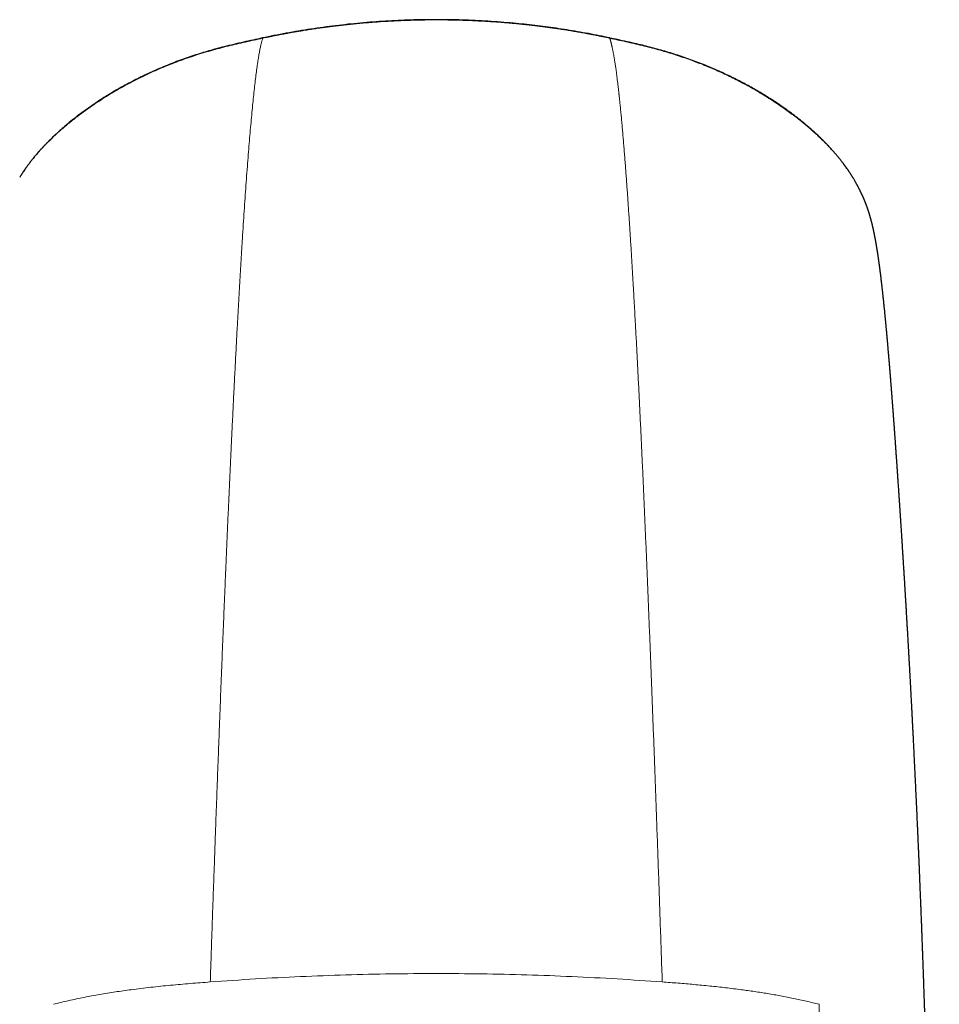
# Model space of a CAD drawing. Header units: millimetres. Extents: x 8 to 578, y 12 to 587.
# Tile 9 of 155: x 302 to 328, y 251 to 280. Entities that reach past the tile are written whole.
import ezdxf

# ---------------------------------------------------------------- set-up
doc = ezdxf.new("R2010")
doc.units = ezdxf.units.MM

msp = doc.modelspace()

# ---------------------------------------------------------------- linework, layer by layer
at = {"color": 7, "linetype": 'Continuous', "lineweight": 30}
for p, q in [((302.043, 275.142), (302.032, 275.123)), ((325.972, 275.119), (325.976, 275.112))]:
    msp.add_line(p, q, dxfattribs=at)
for points, knots in [([(314, 279.658), (313.878, 279.657), (313.634, 279.656), (313.27, 279.648), (312.906, 279.634), (312.544, 279.615), (312.184, 279.59), (311.825, 279.561), (311.466, 279.525), (311.109, 279.485), (310.753, 279.438), (310.398, 279.387), (310.043, 279.33), (309.689, 279.268), (309.345, 279.202), (309.121, 279.155), (309.013, 279.133)], [0, 0, 0, 0, 0.072138, 0.143982, 0.215586, 0.287005, 0.358301, 0.429541, 0.500792, 0.572125, 0.643615, 0.715338, 0.787372, 0.8598, 0.932704, 1, 1, 1, 1]), ([(318.987, 279.133), (318.884, 279.155), (318.68, 279.198), (318.371, 279.257), (318.062, 279.312), (317.753, 279.364), (317.445, 279.41), (317.138, 279.453), (316.833, 279.492), (316.527, 279.526), (316.2, 279.558), (315.853, 279.588), (315.485, 279.613), (315.116, 279.633), (314.746, 279.647), (314.373, 279.656), (314.125, 279.657), (314, 279.658)], [0, 0, 0, 0, 0.064118, 0.127804, 0.191112, 0.2541, 0.316822, 0.378215, 0.439454, 0.500587, 0.561664, 0.634363, 0.707119, 0.779999, 0.853067, 0.926382, 1, 1, 1, 1]), ([(309.014, 279.132), (308.922, 279.112), (308.737, 279.072), (308.46, 279.012), (308.182, 278.948), (307.924, 278.884), (307.687, 278.822), (307.469, 278.76), (307.251, 278.695), (307.033, 278.626), (306.814, 278.552), (306.594, 278.473), (306.376, 278.389), (306.159, 278.302), (305.945, 278.21), (305.733, 278.114), (305.525, 278.015), (305.318, 277.911), (305.112, 277.803), (304.907, 277.69), (304.703, 277.572), (304.502, 277.45), (304.304, 277.323), (304.109, 277.192), (303.919, 277.059), (303.733, 276.921), (303.549, 276.779), (303.398, 276.655), (303.278, 276.552), (303.188, 276.473), (303.099, 276.393), (303.011, 276.311), (302.93, 276.233), (302.856, 276.16), (302.79, 276.092), (302.724, 276.024), (302.659, 275.954), (302.592, 275.879), (302.523, 275.8), (302.453, 275.717), (302.386, 275.634), (302.322, 275.552), (302.265, 275.474), (302.214, 275.403), (302.169, 275.339), (302.13, 275.281), (302.098, 275.231), (302.071, 275.19), (302.053, 275.16), (302.044, 275.145), (302.042, 275.142)], [0, 0, 0, 0, 0.029628, 0.059523, 0.089719, 0.120255, 0.144521, 0.16908, 0.193957, 0.219165, 0.245188, 0.271598, 0.298429, 0.325726, 0.353515, 0.381311, 0.409634, 0.438517, 0.468004, 0.498661, 0.529946, 0.561851, 0.594361, 0.627473, 0.660628, 0.694173, 0.727806, 0.761217, 0.77804, 0.794683, 0.811103, 0.827225, 0.842977, 0.855055, 0.866845, 0.878327, 0.889491, 0.900324, 0.912237, 0.923774, 0.934965, 0.945817, 0.956324, 0.964808, 0.973055, 0.981098, 0.986998, 0.992766, 0.998432, 1, 1, 1, 1]), ([(325.972, 275.118), (325.957, 275.144), (325.925, 275.196), (325.871, 275.279), (325.812, 275.366), (325.748, 275.457), (325.684, 275.543), (325.621, 275.625), (325.56, 275.701), (325.496, 275.779), (325.428, 275.857), (325.351, 275.943), (325.265, 276.037), (325.167, 276.138), (325.066, 276.238), (324.961, 276.338), (324.854, 276.437), (324.744, 276.534), (324.613, 276.646), (324.461, 276.77), (324.29, 276.904), (324.116, 277.033), (323.942, 277.157), (323.766, 277.277), (323.593, 277.389), (323.422, 277.496), (323.255, 277.596), (323.087, 277.693), (322.92, 277.786), (322.748, 277.877), (322.573, 277.966), (322.395, 278.054), (322.216, 278.137), (322.037, 278.218), (321.858, 278.294), (321.669, 278.372), (321.469, 278.449), (321.257, 278.527), (321.046, 278.6), (320.834, 278.669), (320.62, 278.734), (320.406, 278.796), (320.191, 278.854), (319.976, 278.909), (319.741, 278.966), (319.483, 279.024), (319.225, 279.081), (319.059, 279.116), (318.986, 279.131)], [0, 0, 0, 0, 0.011189, 0.022579, 0.034326, 0.046543, 0.059316, 0.069774, 0.08063, 0.091909, 0.10364, 0.115859, 0.13216, 0.149206, 0.166952, 0.185331, 0.204254, 0.223606, 0.243301, 0.273007, 0.303002, 0.332989, 0.362711, 0.391933, 0.420635, 0.447234, 0.473362, 0.498999, 0.52413, 0.548739, 0.574262, 0.599212, 0.623615, 0.647494, 0.670871, 0.693767, 0.720167, 0.745985, 0.771278, 0.796088, 0.820894, 0.84528, 0.869284, 0.892965, 0.916377, 0.946688, 0.976666, 1, 1, 1, 1]), ([(328.453, 237.953), (328.452, 237.996), (328.449, 238.081), (328.445, 238.206), (328.441, 238.325), (328.438, 238.439), (328.434, 238.549), (328.431, 238.653), (328.428, 238.754), (328.424, 238.851), (328.421, 238.944), (328.419, 239.02), (328.417, 239.081), (328.416, 239.125), (328.414, 239.166), (328.413, 239.202), (328.412, 239.234), (328.411, 239.262), (328.411, 239.285), (328.41, 239.304), (328.41, 239.318), (328.409, 239.327), (328.409, 239.335), (328.409, 239.345), (328.408, 239.357), (328.408, 239.373), (328.407, 239.391), (328.406, 239.42), (328.405, 239.46), (328.403, 239.51), (328.402, 239.558), (328.4, 239.606), (328.399, 239.653), (328.397, 239.702), (328.395, 239.757), (328.393, 239.818), (328.391, 239.882), (328.389, 239.95), (328.387, 240.022), (328.385, 240.082), (328.383, 240.13), (328.382, 240.164), (328.381, 240.197), (328.38, 240.226), (328.379, 240.253), (328.378, 240.279), (328.378, 240.302), (328.377, 240.323), (328.376, 240.34), (328.376, 240.352), (328.376, 240.362), (328.375, 240.373), (328.375, 240.386), (328.374, 240.402), (328.374, 240.422), (328.373, 240.446), (328.372, 240.476), (328.371, 240.51), (328.37, 240.547), (328.368, 240.601), (328.366, 240.671), (328.363, 240.756), (328.36, 240.83), (328.358, 240.893), (328.357, 240.946), (328.355, 240.995), (328.353, 241.041), (328.352, 241.084), (328.351, 241.123), (328.35, 241.159), (328.349, 241.19), (328.348, 241.219), (328.347, 241.25), (328.345, 241.283), (328.344, 241.319), (328.343, 241.357), (328.342, 241.401), (328.34, 241.448), (328.338, 241.499), (328.337, 241.552), (328.335, 241.606), (328.333, 241.662), (328.331, 241.712), (328.33, 241.752), (328.329, 241.782), (328.328, 241.808), (328.327, 241.829), (328.327, 241.845), (328.327, 241.856), (328.326, 241.867), (328.326, 241.879), (328.325, 241.894), (328.325, 241.914), (328.324, 241.936), (328.323, 241.963), (328.322, 241.991), (328.32, 242.058), (328.318, 242.124), (328.316, 242.188), (328.315, 242.216), (328.314, 242.243), (328.313, 242.269), (328.312, 242.292), (328.311, 242.312), (328.311, 242.329), (328.31, 242.342), (328.31, 242.355), (328.31, 242.367), (328.309, 242.383), (328.308, 242.402), (328.308, 242.424), (328.307, 242.45), (328.306, 242.479), (328.303, 242.561), (328.299, 242.675), (328.295, 242.82), (328.29, 242.944), (328.287, 243.039), (328.285, 243.103), (328.284, 243.137), (328.283, 243.171), (328.282, 243.205), (328.281, 243.239), (328.28, 243.27), (328.279, 243.3), (328.278, 243.325), (328.277, 243.345), (328.277, 243.361), (328.276, 243.375), (328.276, 243.389), (328.275, 243.404), (328.275, 243.422), (328.274, 243.445), (328.273, 243.473), (328.272, 243.505), (328.27, 243.557), (328.268, 243.628), (328.265, 243.713), (328.263, 243.784), (328.261, 243.84), (328.26, 243.882), (328.258, 243.924), (328.257, 243.964), (328.256, 244.002), (328.254, 244.037), (328.253, 244.067), (328.253, 244.092), (328.252, 244.112), (328.251, 244.131), (328.251, 244.148), (328.25, 244.162), (328.25, 244.177), (328.249, 244.192), (328.249, 244.211), (328.248, 244.233), (328.247, 244.257), (328.246, 244.282), (328.246, 244.309), (328.245, 244.337), (328.243, 244.375), (328.242, 244.422), (328.24, 244.48), (328.238, 244.535), (328.236, 244.587), (328.235, 244.636), (328.233, 244.684), (328.232, 244.732), (328.23, 244.78), (328.229, 244.82), (328.228, 244.852), (328.227, 244.875), (328.226, 244.896), (328.226, 244.915), (328.225, 244.932), (328.225, 244.947), (328.224, 244.961), (328.224, 244.978), (328.223, 245.001), (328.222, 245.029), (328.221, 245.062), (328.22, 245.099), (328.219, 245.138), (328.216, 245.225), (328.213, 245.309), (328.211, 245.391), (328.21, 245.421), (328.209, 245.449), (328.208, 245.474), (328.207, 245.496), (328.207, 245.515), (328.206, 245.532), (328.206, 245.55), (328.205, 245.571), (328.204, 245.596), (328.203, 245.624), (328.202, 245.662), (328.201, 245.709), (328.199, 245.763), (328.197, 245.817), (328.195, 245.87), (328.194, 245.923), (328.192, 245.973), (328.191, 246.019), (328.19, 246.06), (328.188, 246.098), (328.187, 246.132), (328.186, 246.163), (328.185, 246.193), (328.184, 246.223), (328.184, 246.254), (328.182, 246.29), (328.181, 246.33), (328.18, 246.378), (328.178, 246.429), (328.176, 246.484), (328.175, 246.539), (328.173, 246.59), (328.172, 246.636), (328.171, 246.676), (328.169, 246.715), (328.168, 246.753), (328.167, 246.791), (328.166, 246.826), (328.165, 246.859), (328.164, 246.888), (328.163, 246.914), (328.163, 246.936), (328.162, 246.958), (328.161, 246.98), (328.161, 247.004), (328.16, 247.03), (328.159, 247.064), (328.158, 247.105), (328.156, 247.155), (328.155, 247.207), (328.153, 247.263), (328.151, 247.322), (328.15, 247.371), (328.149, 247.409), (328.148, 247.434), (328.147, 247.455), (328.147, 247.474), (328.146, 247.49), (328.146, 247.504), (328.146, 247.514), (328.145, 247.523), (328.145, 247.532), (328.145, 247.543), (328.144, 247.558), (328.144, 247.577), (328.143, 247.602), (328.142, 247.631), (328.141, 247.663), (328.14, 247.697), (328.139, 247.733), (328.138, 247.768), (328.137, 247.815), (328.135, 247.873), (328.133, 247.941), (328.131, 248), (328.13, 248.05), (328.129, 248.09), (328.128, 248.129), (328.127, 248.164), (328.126, 248.196), (328.125, 248.227), (328.124, 248.258), (328.123, 248.291), (328.122, 248.327), (328.121, 248.364), (328.12, 248.405), (328.118, 248.45), (328.117, 248.5), (328.115, 248.554), (328.114, 248.611), (328.112, 248.668), (328.11, 248.727), (328.109, 248.786), (328.107, 248.846), (328.105, 248.897), (328.104, 248.937), (328.103, 248.966), (328.103, 248.991), (328.102, 249.014), (328.102, 249.033), (328.101, 249.049), (328.101, 249.061), (328.1, 249.072), (328.1, 249.081), (328.1, 249.091), (328.099, 249.103), (328.099, 249.12), (328.098, 249.141), (328.098, 249.165), (328.097, 249.189), (328.096, 249.215), (328.095, 249.242), (328.094, 249.284), (328.092, 249.341), (328.09, 249.411), (328.088, 249.477), (328.087, 249.54), (328.085, 249.599), (328.083, 249.656), (328.081, 249.71), (328.08, 249.761), (328.078, 249.809), (328.077, 249.854), (328.076, 249.895), (328.075, 249.931), (328.074, 249.962), (328.073, 249.989), (328.072, 250.013), (328.072, 250.037), (328.071, 250.061), (328.07, 250.085), (328.069, 250.112), (328.068, 250.143), (328.067, 250.176), (328.066, 250.213), (328.065, 250.254), (328.063, 250.3), (328.062, 250.352), (328.06, 250.408), (328.058, 250.465), (328.056, 250.536), (328.053, 250.622), (328.05, 250.724), (328.047, 250.806), (328.045, 250.868), (328.044, 250.91), (328.043, 250.952), (328.041, 250.992), (328.04, 251.03), (328.039, 251.064), (328.038, 251.095), (328.037, 251.123), (328.036, 251.146), (328.036, 251.167), (328.035, 251.183), (328.035, 251.196), (328.034, 251.205), (328.034, 251.212), (328.034, 251.22), (328.034, 251.23), (328.033, 251.242), (328.033, 251.258), (328.032, 251.277), (328.031, 251.301), (328.03, 251.327), (328.029, 251.357), (328.027, 251.421), (328.023, 251.552), (328.018, 251.705), (328.013, 251.848), (328.009, 251.949), (328.006, 252.051), (328.002, 252.16), (327.998, 252.277), (327.994, 252.403), (327.989, 252.532), (327.985, 252.632), (327.983, 252.701), (327.982, 252.738), (327.98, 252.772), (327.979, 252.804), (327.978, 252.833), (327.977, 252.86), (327.976, 252.884), (327.975, 252.907), (327.975, 252.926), (327.974, 252.943), (327.974, 252.955), (327.973, 252.965), (327.973, 252.972), (327.973, 252.98), (327.972, 252.99), (327.972, 253.003), (327.971, 253.018), (327.971, 253.036), (327.97, 253.057), (327.969, 253.078), (327.968, 253.119), (327.965, 253.177), (327.963, 253.251), (327.96, 253.319), (327.958, 253.38), (327.956, 253.436), (327.954, 253.49), (327.952, 253.542), (327.95, 253.596), (327.948, 253.652), (327.945, 253.711), (327.943, 253.773), (327.941, 253.837), (327.938, 253.904), (327.935, 253.974), (327.932, 254.045), (327.93, 254.118), (327.927, 254.191), (327.924, 254.267), (327.921, 254.345), (327.917, 254.428), (327.914, 254.514), (327.91, 254.605), (327.906, 254.699), (327.903, 254.795), (327.898, 254.894), (327.894, 254.993), (327.89, 255.093), (327.886, 255.194), (327.882, 255.297), (327.877, 255.402), (327.873, 255.509), (327.868, 255.619), (327.863, 255.731), (327.858, 255.846), (327.853, 255.962), (327.848, 256.081), (327.843, 256.2), (327.838, 256.321), (327.832, 256.445), (327.825, 256.596), (327.817, 256.773), (327.808, 256.973), (327.799, 257.169), (327.79, 257.361), (327.781, 257.549), (327.773, 257.732), (327.764, 257.906), (327.756, 258.072), (327.749, 258.229), (327.741, 258.383), (327.734, 258.533), (327.727, 258.679), (327.72, 258.823), (327.713, 258.962), (327.706, 259.099), (327.699, 259.232), (327.692, 259.361), (327.686, 259.488), (327.679, 259.608), (327.673, 259.724), (327.668, 259.834), (327.662, 259.941), (327.657, 260.045), (327.651, 260.146), (327.646, 260.245), (327.641, 260.342), (327.636, 260.436), (327.631, 260.527), (327.626, 260.617), (327.621, 260.704), (327.617, 260.789), (327.612, 260.876), (327.607, 260.966), (327.602, 261.057), (327.598, 261.126), (327.595, 261.172), (327.594, 261.197), (327.593, 261.222), (327.591, 261.247), (327.59, 261.272), (327.588, 261.296), (327.587, 261.318), (327.586, 261.337), (327.585, 261.354), (327.584, 261.367), (327.584, 261.379), (327.583, 261.39), (327.583, 261.399), (327.582, 261.407), (327.582, 261.416), (327.581, 261.427), (327.58, 261.442), (327.579, 261.459), (327.578, 261.48), (327.577, 261.506), (327.575, 261.537), (327.573, 261.572), (327.571, 261.607), (327.569, 261.642), (327.567, 261.678), (327.565, 261.713), (327.561, 261.779), (327.556, 261.875), (327.55, 261.975), (327.546, 262.05), (327.543, 262.101), (327.54, 262.154), (327.536, 262.208), (327.533, 262.264), (327.53, 262.321), (327.526, 262.38), (327.523, 262.441), (327.519, 262.506), (327.515, 262.572), (327.512, 262.632), (327.509, 262.685), (327.506, 262.729), (327.503, 262.775), (327.5, 262.821), (327.498, 262.864), (327.496, 262.901), (327.494, 262.934), (327.492, 262.963), (327.49, 262.991), (327.489, 263.016), (327.487, 263.039), (327.486, 263.06), (327.485, 263.078), (327.484, 263.094), (327.483, 263.108), (327.482, 263.123), (327.481, 263.139), (327.48, 263.157), (327.479, 263.177), (327.478, 263.199), (327.476, 263.224), (327.475, 263.252), (327.473, 263.282), (327.471, 263.315), (327.468, 263.352), (327.466, 263.392), (327.463, 263.435), (327.461, 263.48), (327.458, 263.528), (327.455, 263.58), (327.451, 263.637), (327.447, 263.698), (327.443, 263.762), (327.439, 263.828), (327.435, 263.896), (327.431, 263.966), (327.426, 264.038), (327.422, 264.096), (327.42, 264.138), (327.418, 264.164), (327.417, 264.189), (327.415, 264.212), (327.414, 264.233), (327.413, 264.252), (327.412, 264.269), (327.411, 264.284), (327.41, 264.298), (327.409, 264.31), (327.408, 264.321), (327.408, 264.329), (327.407, 264.337), (327.407, 264.347), (327.406, 264.358), (327.405, 264.371), (327.404, 264.386), (327.403, 264.411), (327.4, 264.446), (327.398, 264.491), (327.394, 264.54), (327.391, 264.592), (327.388, 264.647), (327.384, 264.705), (327.38, 264.763), (327.375, 264.851), (327.367, 264.966), (327.36, 265.072), (327.356, 265.139), (327.354, 265.168), (327.352, 265.194), (327.351, 265.218), (327.349, 265.239), (327.348, 265.258), (327.347, 265.273), (327.346, 265.284), (327.346, 265.292), (327.345, 265.301), (327.345, 265.312), (327.344, 265.324), (327.343, 265.337), (327.342, 265.353), (327.341, 265.37), (327.34, 265.389), (327.338, 265.409), (327.337, 265.431), (327.335, 265.454), (327.334, 265.476), (327.332, 265.498), (327.331, 265.519), (327.329, 265.546), (327.327, 265.579), (327.324, 265.618), (327.322, 265.653), (327.32, 265.687), (327.318, 265.718), (327.316, 265.748), (327.314, 265.778), (327.312, 265.81), (327.31, 265.841), (327.307, 265.872), (327.306, 265.898), (327.304, 265.918), (327.303, 265.934), (327.302, 265.949), (327.301, 265.964), (327.3, 265.979), (327.299, 265.993), (327.298, 266.006), (327.298, 266.017), (327.297, 266.025), (327.297, 266.032), (327.296, 266.038), (327.296, 266.043), (327.295, 266.05), (327.295, 266.06), (327.294, 266.071), (327.293, 266.084), (327.292, 266.099), (327.291, 266.114), (327.29, 266.131), (327.289, 266.15), (327.287, 266.17), (327.285, 266.21), (327.281, 266.268), (327.276, 266.344), (327.271, 266.414), (327.266, 266.478), (327.263, 266.525), (327.261, 266.56), (327.259, 266.582), (327.258, 266.603), (327.256, 266.623), (327.255, 266.643), (327.254, 266.662), (327.253, 266.679), (327.252, 266.694), (327.251, 266.707), (327.25, 266.719), (327.249, 266.732), (327.248, 266.745), (327.247, 266.761), (327.246, 266.778), (327.244, 266.796), (327.243, 266.815), (327.242, 266.837), (327.24, 266.863), (327.238, 266.892), (327.236, 266.923), (327.233, 266.956), (327.231, 266.99), (327.228, 267.026), (327.226, 267.064), (327.223, 267.104), (327.22, 267.145), (327.217, 267.189), (327.215, 267.224), (327.213, 267.251), (327.211, 267.269), (327.21, 267.286), (327.209, 267.301), (327.208, 267.315), (327.207, 267.328), (327.206, 267.339), (327.206, 267.348), (327.205, 267.356), (327.205, 267.363), (327.204, 267.369), (327.204, 267.374), (327.204, 267.38), (327.203, 267.386), (327.203, 267.392), (327.202, 267.402), (327.201, 267.415), (327.2, 267.433), (327.198, 267.452), (327.197, 267.472), (327.195, 267.495), (327.194, 267.519), (327.192, 267.545), (327.19, 267.572), (327.188, 267.601), (327.186, 267.631), (327.183, 267.662), (327.181, 267.7), (327.177, 267.745), (327.174, 267.797), (327.17, 267.852), (327.165, 267.91), (327.162, 267.956), (327.16, 267.989), (327.158, 268.008), (327.157, 268.027), (327.155, 268.045), (327.154, 268.06), (327.153, 268.075), (327.152, 268.087), (327.152, 268.099), (327.151, 268.108), (327.15, 268.117), (327.149, 268.127), (327.149, 268.139), (327.148, 268.153), (327.146, 268.168), (327.145, 268.186), (327.144, 268.205), (327.142, 268.226), (327.14, 268.248), (327.138, 268.282), (327.135, 268.327), (327.131, 268.375), (327.128, 268.414), (327.126, 268.447), (327.123, 268.478), (327.121, 268.508), (327.119, 268.534), (327.117, 268.559), (327.116, 268.581), (327.114, 268.604), (327.112, 268.628), (327.11, 268.657), (327.107, 268.692), (327.104, 268.731), (327.101, 268.769), (327.098, 268.806), (327.096, 268.843), (327.093, 268.876), (327.091, 268.907), (327.088, 268.936), (327.086, 268.963), (327.084, 268.99), (327.082, 269.016), (327.08, 269.043), (327.078, 269.072), (327.075, 269.103), (327.073, 269.136), (327.07, 269.169), (327.067, 269.203), (327.065, 269.238), (327.062, 269.275), (327.059, 269.312), (327.056, 269.348), (327.053, 269.383), (327.05, 269.416), (327.048, 269.448), (327.045, 269.479), (327.043, 269.511), (327.04, 269.541), (327.038, 269.569), (327.036, 269.596), (327.034, 269.625), (327.031, 269.654), (327.029, 269.68), (327.027, 269.703), (327.026, 269.721), (327.024, 269.74), (327.023, 269.759), (327.021, 269.779), (327.019, 269.798), (327.018, 269.817), (327.016, 269.835), (327.015, 269.852), (327.014, 269.867), (327.012, 269.88), (327.011, 269.891), (327.011, 269.901), (327.01, 269.909), (327.009, 269.915), (327.009, 269.921), (327.008, 269.928), (327.008, 269.937), (327.007, 269.948), (327.006, 269.96), (327.005, 269.974), (327.003, 269.99), (327.002, 270.006), (327, 270.023), (326.999, 270.04), (326.997, 270.058), (326.996, 270.076), (326.994, 270.093), (326.993, 270.111), (326.989, 270.155), (326.985, 270.206), (326.98, 270.263), (326.976, 270.301), (326.973, 270.339), (326.97, 270.376), (326.967, 270.412), (326.964, 270.445), (326.961, 270.476), (326.959, 270.504), (326.956, 270.53), (326.954, 270.554), (326.952, 270.577), (326.95, 270.598), (326.948, 270.616), (326.947, 270.632), (326.946, 270.647), (326.944, 270.661), (326.943, 270.676), (326.942, 270.692), (326.94, 270.709), (326.938, 270.728), (326.936, 270.751), (326.934, 270.777), (326.931, 270.804), (326.929, 270.833), (326.926, 270.864), (326.923, 270.897), (326.919, 270.931), (326.916, 270.967), (326.912, 271.003), (326.909, 271.04), (326.905, 271.077), (326.902, 271.114), (326.898, 271.153), (326.894, 271.192), (326.89, 271.233), (326.886, 271.278), (326.881, 271.324), (326.876, 271.372), (326.871, 271.421), (326.866, 271.47), (326.861, 271.52), (326.856, 271.572), (326.851, 271.617), (326.847, 271.656), (326.843, 271.688), (326.84, 271.719), (326.837, 271.749), (326.834, 271.777), (326.831, 271.804), (326.828, 271.831), (326.825, 271.858), (326.822, 271.884), (326.819, 271.909), (326.816, 271.932), (326.814, 271.954), (326.812, 271.975), (326.809, 271.995), (326.807, 272.013), (326.805, 272.031), (326.803, 272.047), (326.802, 272.061), (326.8, 272.075), (326.799, 272.087), (326.797, 272.098), (326.796, 272.109), (326.795, 272.118), (326.794, 272.127), (326.793, 272.136), (326.792, 272.145), (326.791, 272.155), (326.79, 272.164), (326.788, 272.175), (326.787, 272.186), (326.785, 272.199), (326.784, 272.213), (326.782, 272.227), (326.78, 272.243), (326.778, 272.26), (326.776, 272.278), (326.773, 272.299), (326.77, 272.323), (326.767, 272.35), (326.763, 272.377), (326.76, 272.406), (326.756, 272.435), (326.752, 272.465), (326.749, 272.492), (326.746, 272.516), (326.743, 272.536), (326.74, 272.556), (326.738, 272.575), (326.735, 272.593), (326.733, 272.61), (326.731, 272.626), (326.729, 272.641), (326.727, 272.655), (326.725, 272.668), (326.724, 272.679), (326.722, 272.689), (326.721, 272.698), (326.72, 272.708), (326.718, 272.717), (326.717, 272.727), (326.716, 272.737), (326.714, 272.748), (326.712, 272.76), (326.711, 272.773), (326.709, 272.786), (326.707, 272.8), (326.704, 272.819), (326.7, 272.843), (326.696, 272.871), (326.693, 272.896), (326.689, 272.918), (326.686, 272.936), (326.684, 272.953), (326.681, 272.97), (326.679, 272.985), (326.677, 273), (326.674, 273.014), (326.672, 273.028), (326.67, 273.043), (326.668, 273.057), (326.665, 273.072), (326.663, 273.086), (326.661, 273.101), (326.659, 273.113), (326.657, 273.123), (326.656, 273.13), (326.654, 273.138), (326.653, 273.146), (326.652, 273.155), (326.65, 273.164), (326.648, 273.174), (326.647, 273.184), (326.645, 273.196), (326.643, 273.208), (326.64, 273.22), (326.638, 273.232), (326.636, 273.244), (326.635, 273.254), (326.633, 273.265), (326.631, 273.274), (326.63, 273.283), (326.628, 273.291), (326.627, 273.299), (326.625, 273.308), (326.623, 273.317), (326.622, 273.326), (326.62, 273.335), (326.618, 273.344), (326.617, 273.353), (326.615, 273.361), (326.614, 273.367), (326.613, 273.373), (326.612, 273.378), (326.611, 273.382), (326.61, 273.387), (326.609, 273.394), (326.608, 273.401), (326.606, 273.41), (326.604, 273.419), (326.602, 273.429), (326.6, 273.439), (326.599, 273.449), (326.597, 273.458), (326.595, 273.467), (326.593, 273.476), (326.592, 273.484), (326.59, 273.492), (326.588, 273.5), (326.587, 273.509), (326.585, 273.518), (326.583, 273.527), (326.581, 273.536), (326.579, 273.545), (326.577, 273.554), (326.576, 273.561), (326.575, 273.568), (326.573, 273.574), (326.572, 273.58), (326.57, 273.587), (326.569, 273.594), (326.567, 273.602), (326.565, 273.611), (326.563, 273.62), (326.561, 273.63), (326.559, 273.64), (326.557, 273.649), (326.555, 273.657), (326.553, 273.665), (326.552, 273.672), (326.55, 273.679), (326.549, 273.685), (326.547, 273.692), (326.546, 273.699), (326.544, 273.708), (326.542, 273.717), (326.539, 273.726), (326.536, 273.74), (326.532, 273.757), (326.527, 273.777), (326.522, 273.797), (326.518, 273.815), (326.514, 273.83), (326.511, 273.842), (326.508, 273.855), (326.504, 273.869), (326.5, 273.883), (326.496, 273.899), (326.492, 273.915), (326.487, 273.933), (326.482, 273.952), (326.476, 273.971), (326.471, 273.989), (326.467, 274.005), (326.463, 274.018), (326.46, 274.028), (326.457, 274.037), (326.455, 274.046), (326.451, 274.056), (326.447, 274.07), (326.443, 274.083), (326.44, 274.094), (326.437, 274.103), (326.434, 274.112), (326.431, 274.123), (326.427, 274.134), (326.424, 274.145), (326.42, 274.155), (326.417, 274.164), (326.415, 274.172), (326.413, 274.178), (326.411, 274.183), (326.41, 274.188), (326.408, 274.193), (326.406, 274.198), (326.404, 274.204), (326.401, 274.212), (326.399, 274.22), (326.395, 274.23), (326.392, 274.241), (326.387, 274.253), (326.383, 274.265), (326.378, 274.278), (326.374, 274.291), (326.368, 274.305), (326.363, 274.32), (326.358, 274.334), (326.352, 274.349), (326.347, 274.364), (326.341, 274.378), (326.336, 274.391), (326.332, 274.401), (326.329, 274.41), (326.326, 274.417), (326.323, 274.424), (326.32, 274.431), (326.317, 274.44), (326.313, 274.449), (326.308, 274.46), (326.303, 274.473), (326.298, 274.485), (326.293, 274.498), (326.288, 274.509), (326.284, 274.519), (326.279, 274.53), (326.274, 274.542), (326.269, 274.553), (326.264, 274.564), (326.259, 274.575), (326.255, 274.585), (326.251, 274.594), (326.247, 274.602), (326.243, 274.611), (326.239, 274.62), (326.234, 274.631), (326.228, 274.643), (326.222, 274.656), (326.216, 274.67), (326.209, 274.683), (326.204, 274.695), (326.198, 274.705), (326.193, 274.716), (326.187, 274.728), (326.181, 274.742), (326.174, 274.755), (326.168, 274.766), (326.163, 274.776), (326.158, 274.786), (326.153, 274.796), (326.148, 274.805), (326.144, 274.814), (326.137, 274.827), (326.128, 274.844), (326.117, 274.865), (326.107, 274.883), (326.098, 274.9), (326.09, 274.914), (326.084, 274.926), (326.078, 274.936), (326.072, 274.947), (326.065, 274.959), (326.056, 274.975), (326.045, 274.995), (326.03, 275.021), (326.013, 275.05), (325.994, 275.082), (325.979, 275.107), (325.971, 275.121), (325.969, 275.123)], [0, 0, 0, 0, 0.002039, 0.004003, 0.00589, 0.007704, 0.009444, 0.011111, 0.012706, 0.014268, 0.015756, 0.01717, 0.017957, 0.018677, 0.019328, 0.01991, 0.020432, 0.020883, 0.021262, 0.021572, 0.02181, 0.021913, 0.022028, 0.022187, 0.02239, 0.022637, 0.022928, 0.023263, 0.024069, 0.024875, 0.025665, 0.026437, 0.027192, 0.02793, 0.028863, 0.029852, 0.030903, 0.032015, 0.033188, 0.034422, 0.034985, 0.035556, 0.036096, 0.036588, 0.037033, 0.03743, 0.037839, 0.038182, 0.038459, 0.038671, 0.038805, 0.038969, 0.039185, 0.039454, 0.039776, 0.040151, 0.04066, 0.041242, 0.041869, 0.042489, 0.043937, 0.045345, 0.046712, 0.047638, 0.048526, 0.049356, 0.050127, 0.050839, 0.051495, 0.052124, 0.052605, 0.05308, 0.053594, 0.054154, 0.05476, 0.055412, 0.056104, 0.05694, 0.057806, 0.058701, 0.059625, 0.060578, 0.061555, 0.062143, 0.062659, 0.063101, 0.063471, 0.06371, 0.063905, 0.064062, 0.064255, 0.064523, 0.064851, 0.065241, 0.065692, 0.066197, 0.066708, 0.069105, 0.069582, 0.070058, 0.070532, 0.070983, 0.071382, 0.071721, 0.07201, 0.072248, 0.072434, 0.072643, 0.072908, 0.073233, 0.073619, 0.074066, 0.074574, 0.075137, 0.078303, 0.080492, 0.082685, 0.084818, 0.085431, 0.086038, 0.086637, 0.08723, 0.087816, 0.088388, 0.088909, 0.089376, 0.089688, 0.08997, 0.09022, 0.090443, 0.090692, 0.090993, 0.091413, 0.091905, 0.092468, 0.093103, 0.094674, 0.096187, 0.097643, 0.098413, 0.099165, 0.0999, 0.100618, 0.101298, 0.10192, 0.102484, 0.102886, 0.103253, 0.103583, 0.103877, 0.104136, 0.10437, 0.104647, 0.104977, 0.105361, 0.105797, 0.106263, 0.106744, 0.107241, 0.107755, 0.108738, 0.109775, 0.110845, 0.111711, 0.112575, 0.113438, 0.114299, 0.115158, 0.116006, 0.116465, 0.116884, 0.117263, 0.117602, 0.117901, 0.11816, 0.118394, 0.118666, 0.1191, 0.119614, 0.120208, 0.120883, 0.121592, 0.122297, 0.125573, 0.126161, 0.12672, 0.127225, 0.127675, 0.12807, 0.12841, 0.128695, 0.129006, 0.129383, 0.129828, 0.13034, 0.13092, 0.131892, 0.132877, 0.133852, 0.134816, 0.135771, 0.136716, 0.137524, 0.138268, 0.138948, 0.139562, 0.140114, 0.140645, 0.14119, 0.141749, 0.142342, 0.143118, 0.14397, 0.144899, 0.145905, 0.146929, 0.147931, 0.148667, 0.149392, 0.150103, 0.150802, 0.151487, 0.152141, 0.152739, 0.153283, 0.153724, 0.154122, 0.154492, 0.154893, 0.155333, 0.15581, 0.156324, 0.157158, 0.158057, 0.159011, 0.160021, 0.161086, 0.162208, 0.162701, 0.163145, 0.163538, 0.163881, 0.164172, 0.164413, 0.164593, 0.164735, 0.164898, 0.165094, 0.165324, 0.165706, 0.166155, 0.166672, 0.167255, 0.167901, 0.168553, 0.169194, 0.169823, 0.171104, 0.172335, 0.173514, 0.174302, 0.175044, 0.175734, 0.17637, 0.176953, 0.177493, 0.17804, 0.178657, 0.179293, 0.179976, 0.18071, 0.181496, 0.182435, 0.183436, 0.184463, 0.185508, 0.18657, 0.18765, 0.188747, 0.189861, 0.19042, 0.190937, 0.191404, 0.191822, 0.192191, 0.192446, 0.192671, 0.192865, 0.193029, 0.193171, 0.193404, 0.193714, 0.194102, 0.194567, 0.194986, 0.195454, 0.195963, 0.196472, 0.197806, 0.199081, 0.200296, 0.201451, 0.202545, 0.203578, 0.20458, 0.20552, 0.206403, 0.207229, 0.207997, 0.208708, 0.209226, 0.209708, 0.210166, 0.210608, 0.211034, 0.211474, 0.211976, 0.212541, 0.213169, 0.213859, 0.214612, 0.215427, 0.216458, 0.217509, 0.218575, 0.219656, 0.221525, 0.223438, 0.225394, 0.226174, 0.226962, 0.227756, 0.228538, 0.229257, 0.229909, 0.230494, 0.231012, 0.231463, 0.231846, 0.232163, 0.232412, 0.232561, 0.232681, 0.232833, 0.233024, 0.233254, 0.233524, 0.233912, 0.234361, 0.23487, 0.23544, 0.236065, 0.238552, 0.24296, 0.244913, 0.246858, 0.248826, 0.250853, 0.25323, 0.255684, 0.258216, 0.260826, 0.261586, 0.262322, 0.263005, 0.263635, 0.264212, 0.264736, 0.265207, 0.265663, 0.266054, 0.266381, 0.266643, 0.266804, 0.266932, 0.267084, 0.267269, 0.267533, 0.267844, 0.268202, 0.268607, 0.269054, 0.269502, 0.271056, 0.272532, 0.273932, 0.275117, 0.276241, 0.277303, 0.278331, 0.279411, 0.280548, 0.281743, 0.282996, 0.284307, 0.285676, 0.287103, 0.288589, 0.290043, 0.291549, 0.293108, 0.29472, 0.296383, 0.298206, 0.300088, 0.302029, 0.30403, 0.306092, 0.308213, 0.310269, 0.312378, 0.314542, 0.316759, 0.319031, 0.321357, 0.323738, 0.326174, 0.328664, 0.33121, 0.333764, 0.336371, 0.339032, 0.341741, 0.346186, 0.350559, 0.354859, 0.359086, 0.363239, 0.367317, 0.37132, 0.374923, 0.378462, 0.381936, 0.385346, 0.388691, 0.391971, 0.395185, 0.398333, 0.401415, 0.404431, 0.407379, 0.410261, 0.412917, 0.415513, 0.418048, 0.420524, 0.422939, 0.425323, 0.427644, 0.429903, 0.432113, 0.434277, 0.436395, 0.438467, 0.440493, 0.442812, 0.445068, 0.44726, 0.447893, 0.448522, 0.449144, 0.449761, 0.450373, 0.450977, 0.45154, 0.452049, 0.452423, 0.452762, 0.453064, 0.453331, 0.453562, 0.453756, 0.453949, 0.454233, 0.454594, 0.455032, 0.455546, 0.456137, 0.456997, 0.457886, 0.458779, 0.459675, 0.460573, 0.461475, 0.462379, 0.465568, 0.468793, 0.47007, 0.471361, 0.47272, 0.47416, 0.475563, 0.477034, 0.478574, 0.480182, 0.481859, 0.483603, 0.485416, 0.486567, 0.487744, 0.488947, 0.490176, 0.491418, 0.492337, 0.493192, 0.493983, 0.49471, 0.495373, 0.496007, 0.496568, 0.497058, 0.497476, 0.497838, 0.49818, 0.498676, 0.499136, 0.499641, 0.500248, 0.500925, 0.501671, 0.502486, 0.503371, 0.504385, 0.505476, 0.506645, 0.507892, 0.509191, 0.510536, 0.512178, 0.513882, 0.515648, 0.517476, 0.519366, 0.521318, 0.523332, 0.525408, 0.526154, 0.526902, 0.527608, 0.528258, 0.528854, 0.529386, 0.529864, 0.53029, 0.530662, 0.531033, 0.53133, 0.531554, 0.531767, 0.532038, 0.532358, 0.532733, 0.533162, 0.533644, 0.534866, 0.536157, 0.537515, 0.539047, 0.540656, 0.542342, 0.544049, 0.545751, 0.549986, 0.55419, 0.555112, 0.555965, 0.556746, 0.557457, 0.558096, 0.558664, 0.559161, 0.559408, 0.559636, 0.559899, 0.560214, 0.560582, 0.560994, 0.561457, 0.561971, 0.562536, 0.563164, 0.563844, 0.564532, 0.565203, 0.565857, 0.566495, 0.567115, 0.568355, 0.569522, 0.570616, 0.571638, 0.572587, 0.573463, 0.574436, 0.575399, 0.576362, 0.577325, 0.578288, 0.578761, 0.579234, 0.579708, 0.580181, 0.580654, 0.581109, 0.581512, 0.581862, 0.582108, 0.582319, 0.582496, 0.582652, 0.582841, 0.583144, 0.58351, 0.58394, 0.584378, 0.584866, 0.585404, 0.585993, 0.586633, 0.58732, 0.58978, 0.592187, 0.594541, 0.596476, 0.598374, 0.599109, 0.599831, 0.600508, 0.601138, 0.601827, 0.60245, 0.603006, 0.603496, 0.603919, 0.604276, 0.604664, 0.605114, 0.605627, 0.606195, 0.606792, 0.607413, 0.608059, 0.608987, 0.609962, 0.610983, 0.612051, 0.613195, 0.6144, 0.615669, 0.616999, 0.618392, 0.619847, 0.621364, 0.621986, 0.622604, 0.623177, 0.6237, 0.624174, 0.624592, 0.624961, 0.625283, 0.625557, 0.625788, 0.625971, 0.626151, 0.626344, 0.626551, 0.626772, 0.627007, 0.627541, 0.628134, 0.628787, 0.6295, 0.630273, 0.631105, 0.631997, 0.632949, 0.633959, 0.635002, 0.636071, 0.637164, 0.638932, 0.640761, 0.642651, 0.644739, 0.646896, 0.647588, 0.648287, 0.648965, 0.649589, 0.650156, 0.650668, 0.651124, 0.651525, 0.65187, 0.65216, 0.652533, 0.652949, 0.653408, 0.653983, 0.654613, 0.6553, 0.656042, 0.656839, 0.657693, 0.659724, 0.661687, 0.662924, 0.664132, 0.665308, 0.666431, 0.667495, 0.668298, 0.669125, 0.669987, 0.670885, 0.671819, 0.673273, 0.674751, 0.676196, 0.677608, 0.678989, 0.680336, 0.681459, 0.682548, 0.683603, 0.684625, 0.68562, 0.686646, 0.687718, 0.688952, 0.690242, 0.691577, 0.692904, 0.694215, 0.695707, 0.697179, 0.698617, 0.700003, 0.701333, 0.702588, 0.703829, 0.705099, 0.706397, 0.707455, 0.70854, 0.709683, 0.710886, 0.712148, 0.712883, 0.713636, 0.714408, 0.715199, 0.716009, 0.716837, 0.717639, 0.718381, 0.719064, 0.719688, 0.720253, 0.720759, 0.721115, 0.721435, 0.721719, 0.721967, 0.722195, 0.722586, 0.723044, 0.723569, 0.724162, 0.724821, 0.725547, 0.726223, 0.726947, 0.727707, 0.728467, 0.729225, 0.72998, 0.730734, 0.734843, 0.736523, 0.738193, 0.739852, 0.741488, 0.74305, 0.744534, 0.74594, 0.74716, 0.748315, 0.749405, 0.750425, 0.751367, 0.75223, 0.752908, 0.753541, 0.754196, 0.754884, 0.755603, 0.756355, 0.757138, 0.758267, 0.759456, 0.760705, 0.762013, 0.763487, 0.765022, 0.766616, 0.768272, 0.769987, 0.771763, 0.773492, 0.775275, 0.777111, 0.779, 0.780943, 0.783173, 0.78547, 0.787832, 0.79026, 0.792754, 0.795314, 0.797938, 0.800628, 0.802363, 0.804047, 0.805676, 0.807251, 0.808771, 0.810238, 0.81165, 0.813141, 0.814567, 0.815928, 0.817224, 0.818454, 0.81962, 0.82072, 0.821756, 0.822727, 0.823633, 0.82446, 0.825224, 0.825926, 0.826565, 0.827131, 0.827646, 0.828158, 0.828674, 0.829195, 0.829721, 0.830258, 0.830856, 0.831517, 0.83224, 0.833025, 0.833873, 0.834782, 0.835754, 0.836788, 0.837883, 0.839395, 0.840987, 0.842658, 0.844327, 0.846068, 0.847881, 0.849766, 0.850988, 0.852238, 0.853476, 0.854656, 0.855778, 0.856842, 0.857848, 0.858797, 0.859697, 0.860556, 0.861201, 0.86182, 0.862413, 0.86298, 0.863552, 0.864176, 0.864846, 0.865562, 0.866323, 0.867131, 0.867984, 0.868883, 0.86981, 0.871713, 0.87356, 0.87535, 0.876644, 0.877866, 0.879017, 0.880096, 0.88115, 0.882128, 0.883096, 0.884052, 0.885022, 0.886005, 0.887001, 0.888011, 0.88901, 0.889962, 0.890524, 0.891068, 0.891593, 0.89214, 0.892736, 0.893369, 0.894051, 0.89478, 0.895556, 0.896474, 0.897352, 0.89819, 0.898988, 0.899746, 0.900469, 0.901217, 0.901761, 0.902328, 0.902918, 0.903532, 0.90417, 0.904831, 0.905508, 0.90614, 0.90678, 0.907348, 0.907846, 0.908271, 0.90856, 0.908876, 0.909242, 0.909658, 0.910217, 0.910847, 0.911547, 0.9123, 0.913027, 0.913714, 0.914421, 0.915082, 0.915696, 0.916266, 0.916821, 0.917428, 0.918087, 0.918737, 0.919431, 0.920142, 0.920799, 0.921398, 0.921941, 0.922427, 0.922862, 0.923316, 0.923804, 0.924326, 0.924883, 0.925582, 0.926293, 0.927002, 0.927708, 0.928359, 0.928998, 0.929584, 0.930114, 0.930588, 0.931018, 0.931478, 0.932032, 0.932635, 0.933288, 0.933988, 0.934695, 0.936219, 0.93767, 0.939069, 0.940507, 0.941352, 0.942214, 0.943114, 0.944066, 0.945071, 0.946124, 0.947214, 0.948454, 0.949732, 0.95098, 0.952178, 0.953325, 0.954015, 0.954651, 0.955234, 0.955763, 0.956244, 0.957216, 0.958262, 0.958703, 0.959194, 0.959748, 0.960365, 0.961045, 0.961692, 0.962274, 0.962789, 0.963237, 0.963566, 0.963847, 0.964087, 0.964345, 0.964633, 0.96495, 0.965361, 0.965813, 0.966306, 0.966827, 0.967532, 0.968182, 0.968791, 0.969448, 0.970169, 0.970874, 0.971585, 0.972296, 0.973004, 0.97367, 0.974275, 0.97482, 0.97516, 0.975471, 0.975769, 0.976109, 0.976496, 0.97693, 0.977411, 0.977927, 0.978561, 0.979114, 0.979587, 0.979997, 0.980449, 0.980959, 0.9814, 0.981874, 0.982323, 0.982729, 0.983091, 0.983408, 0.983747, 0.984119, 0.984539, 0.985005, 0.985511, 0.986015, 0.986506, 0.986984, 0.987315, 0.987682, 0.988106, 0.988587, 0.989125, 0.989452, 0.989797, 0.99016, 0.990511, 0.990814, 0.99107, 0.991309, 0.992023, 0.99267, 0.99325, 0.993763, 0.994208, 0.994511, 0.994794, 0.995102, 0.995437, 0.9958, 0.996445, 0.997161, 0.997955, 0.998867, 0.999762, 1, 1, 1, 1])]:
    msp.add_open_spline(points, degree=3, knots=knots, dxfattribs=at)
at = {"color": 252, "linetype": 'Continuous', "lineweight": 0}
for points, knots in [([(309.016, 279.126), (309.042, 279.131), (309.096, 279.142), (309.182, 279.16), (309.278, 279.18), (309.384, 279.201), (309.499, 279.223), (309.613, 279.245), (309.727, 279.266), (309.838, 279.286), (309.954, 279.306), (310.076, 279.327), (310.198, 279.347), (310.336, 279.369), (310.487, 279.392), (310.65, 279.416), (310.804, 279.437), (310.925, 279.453), (311.015, 279.464), (311.075, 279.472), (311.134, 279.479), (311.192, 279.486), (311.247, 279.492), (311.301, 279.499), (311.394, 279.509), (311.53, 279.524), (311.713, 279.542), (311.908, 279.56), (312.104, 279.576), (312.302, 279.591), (312.446, 279.601), (312.543, 279.607), (312.589, 279.609), (312.64, 279.612), (312.695, 279.615), (312.755, 279.618), (312.814, 279.621), (312.902, 279.626), (313.017, 279.631), (313.156, 279.636), (313.286, 279.64), (313.408, 279.643), (313.521, 279.646), (313.623, 279.648), (313.715, 279.649), (313.798, 279.65), (313.872, 279.65), (313.939, 279.65), (313.981, 279.65), (314, 279.65)], [0, 0, 0, 0, 0.0161, 0.034163, 0.054177, 0.076131, 0.100011, 0.125805, 0.147407, 0.170178, 0.194112, 0.219205, 0.244642, 0.268833, 0.303568, 0.336463, 0.367534, 0.396799, 0.409354, 0.421549, 0.433383, 0.444859, 0.455976, 0.466736, 0.477138, 0.511593, 0.548111, 0.5867, 0.627367, 0.664883, 0.70403, 0.713043, 0.72214, 0.731319, 0.743085, 0.754989, 0.766649, 0.778065, 0.807154, 0.834527, 0.860183, 0.884119, 0.906332, 0.926817, 0.944546, 0.960732, 0.975372, 0.988463, 1, 1, 1, 1]), ([(314, 279.657), (314, 279.657), (314, 279.658), (314, 279.655), (314, 279.652), (314, 279.65)], [0, 0, 0, 0, 0.141698, 0.57333, 1, 1, 1, 1]), ([(314, 279.65), (314.02, 279.65), (314.063, 279.65), (314.132, 279.65), (314.208, 279.65), (314.292, 279.649), (314.384, 279.648), (314.483, 279.646), (314.589, 279.643), (314.703, 279.64), (314.829, 279.637), (314.969, 279.631), (315.08, 279.627), (315.156, 279.623), (315.192, 279.621), (315.229, 279.619), (315.266, 279.618), (315.304, 279.615), (315.34, 279.614), (315.424, 279.609), (315.553, 279.601), (315.733, 279.589), (315.914, 279.575), (316.094, 279.56), (316.265, 279.544), (316.409, 279.53), (316.528, 279.518), (316.62, 279.508), (316.708, 279.498), (316.794, 279.488), (316.892, 279.476), (317.005, 279.462), (317.133, 279.446), (317.267, 279.427), (317.409, 279.407), (317.557, 279.386), (317.712, 279.362), (317.871, 279.336), (318.03, 279.31), (318.184, 279.283), (318.329, 279.256), (318.464, 279.231), (318.588, 279.207), (318.702, 279.184), (318.805, 279.163), (318.898, 279.144), (318.956, 279.132), (318.984, 279.126)], [0, 0, 0, 0, 0.011881, 0.025335, 0.04036, 0.056951, 0.075106, 0.094454, 0.115303, 0.13765, 0.161492, 0.189967, 0.220313, 0.227382, 0.234546, 0.241803, 0.249155, 0.256601, 0.264142, 0.270672, 0.30618, 0.340398, 0.377724, 0.413405, 0.447449, 0.47986, 0.4994, 0.518298, 0.535057, 0.552087, 0.570026, 0.594177, 0.619811, 0.646937, 0.675565, 0.705709, 0.736803, 0.769485, 0.802885, 0.834303, 0.864307, 0.892223, 0.918039, 0.941738, 0.963308, 0.982734, 1, 1, 1, 1]), ([(309.017, 279.124), (308.851, 279.088), (308.516, 279.017), (308.016, 278.9), (307.515, 278.768), (307.019, 278.615), (306.527, 278.441), (306.041, 278.245), (305.563, 278.026), (305.093, 277.786), (304.635, 277.524), (304.244, 277.275), (303.918, 277.048), (303.651, 276.849), (303.391, 276.641), (303.164, 276.445), (302.97, 276.265), (302.809, 276.107), (302.665, 275.956), (302.537, 275.813), (302.426, 275.681), (302.319, 275.546), (302.205, 275.392), (302.112, 275.256), (302.06, 275.169), (302.043, 275.142)], [0, 0, 0, 0, 0.05358, 0.108156, 0.164103, 0.221978, 0.282158, 0.345082, 0.411078, 0.480323, 0.552721, 0.627576, 0.67538, 0.723291, 0.770232, 0.815214, 0.843619, 0.870354, 0.895326, 0.913026, 0.930196, 0.947287, 0.964737, 0.989135, 1, 1, 1, 1]), ([(307.507, 252.021), (307.514, 252.235), (307.529, 252.66), (307.55, 253.288), (307.571, 253.905), (307.593, 254.511), (307.614, 255.107), (307.635, 255.693), (307.656, 256.287), (307.678, 256.89), (307.7, 257.5), (307.723, 258.099), (307.745, 258.687), (307.768, 259.286), (307.791, 259.896), (307.815, 260.515), (307.839, 261.122), (307.863, 261.717), (307.887, 262.301), (307.911, 262.873), (307.934, 263.435), (307.958, 264.011), (307.984, 264.602), (308.01, 265.206), (308.037, 265.797), (308.063, 266.375), (308.089, 266.941), (308.115, 267.495), (308.142, 268.056), (308.169, 268.622), (308.198, 269.192), (308.226, 269.748), (308.254, 270.292), (308.282, 270.805), (308.308, 271.291), (308.334, 271.75), (308.36, 272.199), (308.386, 272.636), (308.412, 273.061), (308.437, 273.472), (308.463, 273.869), (308.489, 274.255), (308.514, 274.631), (308.54, 274.998), (308.567, 275.353), (308.593, 275.696), (308.619, 276.024), (308.645, 276.339), (308.672, 276.639), (308.698, 276.924), (308.724, 277.194), (308.75, 277.448), (308.776, 277.687), (308.802, 277.91), (308.827, 278.116), (308.853, 278.306), (308.878, 278.474), (308.902, 278.623), (308.925, 278.752), (308.948, 278.868), (308.971, 278.968), (308.994, 279.055), (309.009, 279.101), (309.017, 279.124)], [0, 0, 0, 0, 0.0135518, 0.026999, 0.0403451, 0.0535931, 0.0667464, 0.0798083, 0.0927823, 0.1069565, 0.1210334, 0.1350175, 0.1489136, 0.162726, 0.1780488, 0.1932797, 0.2084252, 0.2234918, 0.2384859, 0.2534139, 0.2682824, 0.2830977, 0.2999727, 0.3167963, 0.3335781, 0.3503278, 0.367055, 0.3837692, 0.4004801, 0.4188696, 0.4372794, 0.4557221, 0.4742104, 0.4927569, 0.5096416, 0.5265941, 0.5436249, 0.5607448, 0.5779608, 0.5949615, 0.612051, 0.6292253, 0.6464801, 0.6641653, 0.681925, 0.6997546, 0.7176494, 0.7356049, 0.7536165, 0.7716797, 0.7897902, 0.8079434, 0.8261348, 0.8443601, 0.8626148, 0.8808945, 0.8991944, 0.9159833, 0.9327817, 0.9495861, 0.9663929, 0.9831987, 1, 1, 1, 1]), ([(309.017, 279.124), (309.016, 279.126), (309.015, 279.129), (309.013, 279.132), (309.014, 279.131), (309.014, 279.131)], [0, 0, 0, 0, 0.483043, 0.972179, 1, 1, 1, 1]), ([(318.983, 279.124), (319.06, 279.108), (319.215, 279.074), (319.448, 279.024), (319.68, 278.971), (319.913, 278.916), (320.146, 278.857), (320.374, 278.796), (320.597, 278.732), (320.815, 278.665), (321.032, 278.595), (321.248, 278.52), (321.457, 278.444), (321.658, 278.366), (321.852, 278.287), (322.045, 278.204), (322.236, 278.118), (322.426, 278.028), (322.616, 277.934), (322.81, 277.834), (323.008, 277.726), (323.211, 277.611), (323.412, 277.491), (323.611, 277.367), (323.794, 277.247), (323.961, 277.132), (324.114, 277.023), (324.265, 276.912), (324.403, 276.805), (324.53, 276.704), (324.644, 276.61), (324.757, 276.513), (324.855, 276.426), (324.94, 276.349), (325.01, 276.283), (325.08, 276.216), (325.149, 276.148), (325.217, 276.079), (325.285, 276.009), (325.348, 275.941), (325.408, 275.875), (325.464, 275.811), (325.52, 275.746), (325.574, 275.68), (325.627, 275.614), (325.68, 275.547), (325.731, 275.479), (325.783, 275.406), (325.837, 275.33), (325.891, 275.249), (325.936, 275.178), (325.962, 275.135), (325.972, 275.119)], [0, 0, 0, 0, 0.024819, 0.049824, 0.075041, 0.100499, 0.126235, 0.152304, 0.177257, 0.202604, 0.228373, 0.254595, 0.281302, 0.306043, 0.331255, 0.356952, 0.383147, 0.40985, 0.437071, 0.464823, 0.495957, 0.527671, 0.559905, 0.592593, 0.625667, 0.652272, 0.679068, 0.70586, 0.732454, 0.753087, 0.773395, 0.793297, 0.812719, 0.825034, 0.837074, 0.848816, 0.860243, 0.871345, 0.882124, 0.892594, 0.901517, 0.910253, 0.918857, 0.927384, 0.935892, 0.944436, 0.95307, 0.961846, 0.9721, 0.982627, 0.993449, 1, 1, 1, 1]), ([(318.984, 279.126), (318.985, 279.128), (318.986, 279.132), (318.986, 279.133), (318.986, 279.133)], [0, 0, 0, 0, 0.58234, 1, 1, 1, 1]), ([(320.493, 252.022), (320.484, 252.293), (320.466, 252.836), (320.438, 253.638), (320.411, 254.433), (320.384, 255.221), (320.356, 256), (320.329, 256.756), (320.303, 257.489), (320.276, 258.201), (320.25, 258.904), (320.224, 259.6), (320.198, 260.287), (320.172, 260.967), (320.145, 261.637), (320.119, 262.299), (320.092, 262.952), (320.066, 263.593), (320.04, 264.22), (320.013, 264.835), (319.987, 265.44), (319.961, 266.04), (319.934, 266.633), (319.907, 267.22), (319.88, 267.796), (319.853, 268.362), (319.826, 268.913), (319.799, 269.451), (319.772, 269.974), (319.746, 270.486), (319.722, 270.924), (319.702, 271.292), (319.685, 271.584), (319.674, 271.778), (319.669, 271.879), (319.668, 271.897), (319.667, 271.911), (319.666, 271.925), (319.664, 271.953), (319.66, 272.031), (319.652, 272.161), (319.643, 272.328), (319.632, 272.515), (319.619, 272.72), (319.606, 272.944), (319.592, 273.167), (319.578, 273.385), (319.565, 273.596), (319.552, 273.8), (319.538, 274.004), (319.525, 274.208), (319.511, 274.408), (319.497, 274.607), (319.484, 274.803), (319.47, 274.997), (319.455, 275.192), (319.441, 275.386), (319.426, 275.579), (319.411, 275.769), (319.396, 275.958), (319.381, 276.144), (319.365, 276.327), (319.35, 276.506), (319.334, 276.681), (319.318, 276.851), (319.302, 277.018), (319.287, 277.174), (319.272, 277.321), (319.261, 277.419), (319.255, 277.479), (319.252, 277.5), (319.25, 277.519), (319.248, 277.538), (319.244, 277.574), (319.237, 277.641), (319.226, 277.734), (319.214, 277.834), (319.203, 277.929), (319.191, 278.019), (319.18, 278.105), (319.17, 278.182), (319.16, 278.251), (319.151, 278.314), (319.142, 278.373), (319.134, 278.429), (319.125, 278.482), (319.117, 278.532), (319.109, 278.579), (319.102, 278.624), (319.094, 278.666), (319.087, 278.706), (319.079, 278.745), (319.072, 278.781), (319.065, 278.815), (319.059, 278.846), (319.052, 278.876), (319.046, 278.904), (319.04, 278.93), (319.034, 278.955), (319.028, 278.977), (319.023, 278.998), (319.017, 279.018), (319.012, 279.036), (319.007, 279.053), (319.003, 279.068), (318.999, 279.081), (318.995, 279.094), (318.991, 279.105), (318.987, 279.116), (318.985, 279.123), (318.984, 279.126)], [0, 0, 0, 0, 0.017202, 0.034465, 0.05179, 0.069178, 0.086629, 0.104144, 0.120717, 0.137349, 0.154039, 0.170788, 0.187597, 0.204467, 0.221397, 0.23839, 0.255445, 0.272563, 0.289437, 0.306374, 0.323374, 0.340437, 0.357877, 0.375384, 0.39296, 0.410605, 0.42832, 0.445788, 0.463326, 0.480933, 0.498612, 0.509737, 0.520891, 0.53073, 0.531597, 0.532241, 0.532764, 0.533286, 0.53381, 0.535871, 0.542257, 0.548718, 0.555254, 0.564127, 0.573137, 0.582286, 0.591576, 0.600282, 0.609109, 0.61806, 0.627135, 0.636336, 0.645496, 0.65478, 0.664188, 0.673723, 0.683584, 0.693579, 0.70371, 0.713978, 0.724385, 0.734933, 0.745623, 0.756238, 0.766993, 0.77789, 0.78893, 0.798765, 0.808714, 0.810477, 0.81198, 0.813399, 0.814813, 0.816224, 0.821725, 0.830055, 0.838232, 0.846253, 0.854116, 0.861822, 0.869367, 0.875692, 0.881898, 0.887984, 0.893949, 0.899792, 0.905412, 0.910912, 0.916292, 0.921552, 0.926794, 0.931908, 0.936894, 0.94175, 0.946478, 0.951074, 0.955539, 0.959872, 0.964073, 0.96814, 0.972073, 0.975871, 0.979534, 0.98306, 0.986173, 0.989171, 0.992053, 0.994818, 0.997468, 1, 1, 1, 1]), ([(320.493, 252.021), (320.061, 252.05), (319.197, 252.11), (317.899, 252.177), (316.6, 252.226), (315.3, 252.255), (314, 252.265), (312.7, 252.255), (311.4, 252.226), (310.101, 252.176), (308.803, 252.11), (307.939, 252.05), (307.507, 252.02)], [0, 0, 0, 0, 0.100002, 0.200004, 0.300005, 0.400004, 0.500001, 0.599999, 0.699997, 0.799998, 0.899999, 1, 1, 1, 1]), ([(303, 251.378), (303.146, 251.414), (303.439, 251.486), (303.884, 251.579), (304.331, 251.662), (304.781, 251.735), (305.27, 251.804), (305.799, 251.868), (306.368, 251.926), (306.937, 251.976), (307.317, 252.005), (307.507, 252.02)], [0, 0, 0, 0, 0.099983, 0.199939, 0.299911, 0.399916, 0.499949, 0.624991, 0.75, 0.875, 1, 1, 1, 1]), ([(325, 251.378), (324.878, 251.408), (324.634, 251.469), (324.265, 251.549), (323.893, 251.621), (323.519, 251.687), (323.144, 251.746), (322.742, 251.802), (322.314, 251.855), (321.86, 251.904), (321.405, 251.948), (320.949, 251.986), (320.645, 252.009), (320.493, 252.021)], [0, 0, 0, 0, 0.083322, 0.166618, 0.249917, 0.333237, 0.416581, 0.499945, 0.599986, 0.700003, 0.800004, 0.900002, 1, 1, 1, 1]), ([(325, 240.421), (325, 240.466), (324.999, 240.56), (324.998, 240.709), (324.997, 240.869), (324.997, 241.042), (324.996, 241.226), (324.996, 241.421), (324.995, 241.626), (324.995, 241.841), (324.995, 242.068), (324.995, 242.305), (324.994, 242.553), (324.994, 242.812), (324.994, 243.079), (324.995, 243.265), (324.995, 243.368), (324.995, 243.385), (324.995, 243.403), (324.995, 243.421), (324.995, 243.438), (324.995, 243.455), (324.995, 243.48), (324.995, 243.529), (324.995, 243.603), (324.995, 243.713), (324.995, 243.846), (324.995, 244.004), (324.995, 244.172), (324.995, 244.351), (324.996, 244.54), (324.996, 244.739), (324.996, 244.95), (324.996, 245.173), (324.996, 245.408), (324.997, 245.623), (324.997, 245.817), (324.997, 245.981), (324.997, 246.096), (324.997, 246.161), (324.997, 246.181), (324.997, 246.202), (324.997, 246.222), (324.997, 246.243), (324.997, 246.505), (324.998, 247.002), (324.998, 247.7), (324.998, 248.244), (324.998, 248.589), (324.997, 248.74), (324.997, 248.801), (324.997, 248.824), (324.997, 248.831), (324.997, 248.838), (324.997, 248.845), (324.997, 248.852), (324.997, 248.863), (324.997, 248.882), (324.997, 248.91), (324.997, 248.946), (324.997, 248.993), (324.998, 249.05), (324.998, 249.118), (324.998, 249.196), (324.998, 249.284), (324.998, 249.382), (324.998, 249.484), (324.998, 249.591), (324.998, 249.701), (324.998, 249.804), (324.999, 249.899), (324.999, 249.962), (324.999, 250.006), (324.999, 250.029), (324.999, 250.052), (324.999, 250.076), (324.999, 250.1), (324.999, 250.174), (324.999, 250.296), (324.999, 250.462), (325, 250.62), (325, 250.768), (325, 250.908), (325, 251.038), (325, 251.159), (325, 251.271), (325, 251.343), (325, 251.378)], [0, 0, 0, 0, 0.011166, 0.023366, 0.036601, 0.05087, 0.066173, 0.082211, 0.099245, 0.117278, 0.136308, 0.156336, 0.177362, 0.199385, 0.222406, 0.246072, 0.247592, 0.249115, 0.250643, 0.252174, 0.25371, 0.255249, 0.256565, 0.260201, 0.267919, 0.276091, 0.288979, 0.302855, 0.317719, 0.333571, 0.35041, 0.368238, 0.387053, 0.407398, 0.428784, 0.451212, 0.466584, 0.48241, 0.496712, 0.498611, 0.500516, 0.502427, 0.504344, 0.506267, 0.508196, 0.577524, 0.646852, 0.707862, 0.734706, 0.746517, 0.751714, 0.752395, 0.753075, 0.753756, 0.754436, 0.755117, 0.755797, 0.757783, 0.760524, 0.764022, 0.768275, 0.773936, 0.780545, 0.788102, 0.796608, 0.806061, 0.816463, 0.826401, 0.837073, 0.848479, 0.85641, 0.86466, 0.866873, 0.869109, 0.871367, 0.873646, 0.875947, 0.878271, 0.895249, 0.911384, 0.926675, 0.941122, 0.954726, 0.967265, 0.978991, 0.989902, 1, 1, 1, 1])]:
    msp.add_open_spline(points, degree=3, knots=knots, dxfattribs=at)

doc.saveas('drawing.dxf')
